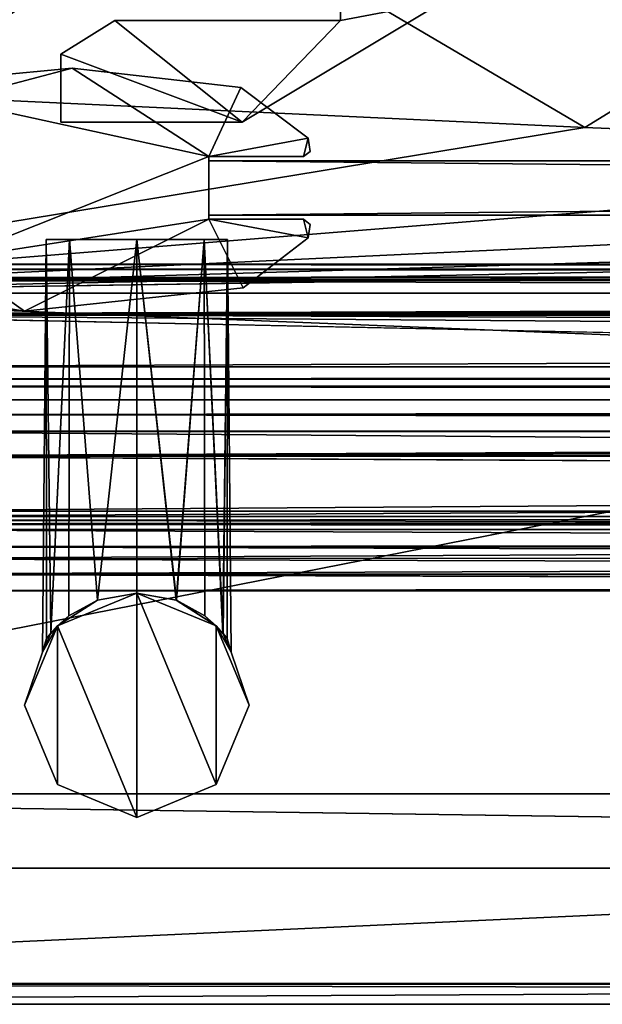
# Model space of a CAD drawing. Header units: metres. Extents: x -1004 to 0, y -708 to 0.
# Tile 3 of 93: x -904 to -861, y -704 to -632. Entities that reach past the tile are written whole.
import ezdxf

# ---------------------------------------------------------------- set-up
doc = ezdxf.new("R2010")
doc.units = ezdxf.units.M

msp = doc.modelspace()

# ---------------------------------------------------------------- linework, layer by layer
at = {"layer": 'top0'}
for points in [[(-921.945618, -649.620239, 184.708984), (-921.945618, -650.622864, 187.784439), (-74.945648, -649.620239, 184.708984)], [(-921.945618, -650.622864, 187.784439), (-74.945648, -650.622864, 187.784439), (-74.945648, -649.620239, 184.708984)], [(-921.945618, -650.000854, 183.984665), (-921.945618, -649.620239, 184.708984), (-74.945648, -650.000854, 183.984665)], [(-921.945618, -649.620239, 184.708984), (-74.945648, -649.620239, 184.708984), (-74.945648, -650.000854, 183.984665)], [(-921.945618, -649.620239, 2040.066406), (-921.945618, -650.000854, 2040.790771), (-74.945648, -649.620239, 2040.066406)], [(-921.945618, -650.000854, 2040.790771), (-74.945648, -650.000488, 2040.790527), (-74.945648, -649.620239, 2040.066406)], [(-921.945618, -650.622559, 2036.991333), (-921.945618, -649.620239, 2040.066406), (-74.945648, -650.622864, 2036.990967)], [(-921.945618, -649.620239, 2040.066406), (-74.945648, -649.620239, 2040.066406), (-74.945648, -650.622864, 2036.990967)], [(-921.945618, -650.000854, 2040.790771), (-921.945618, -650.816833, 2040.737793), (-74.945648, -650.000488, 2040.790527)], [(-921.945618, -650.816833, 2040.737793), (-74.945648, -650.816833, 2040.737793), (-74.945648, -650.000488, 2040.790527)], [(-921.945618, -650.816833, 184.037659), (-921.945618, -650.000854, 183.984665), (-74.945648, -650.816833, 184.037659)], [(-921.945618, -650.000854, 183.984665), (-74.945648, -650.000854, 183.984665), (-74.945648, -650.816833, 184.037659)], [(-921.945618, -653.369629, 2035.28418), (-921.945618, -650.622559, 2036.991333), (-74.945648, -653.369629, 2035.28418)], [(-921.945618, -650.622559, 2036.991333), (-74.945648, -650.622864, 2036.990967), (-74.945648, -653.369629, 2035.28418)], [(-921.945618, -650.622864, 187.784439), (-921.945618, -653.369629, 189.491211), (-74.945648, -650.622864, 187.784439)], [(-921.945618, -653.369629, 189.491211), (-74.945648, -653.369629, 189.491211), (-74.945648, -650.622864, 187.784439)], [(-74.945648, -650.816833, 184.037659), (-74.945648, -650.816833, 184.887695), (-921.945618, -650.816833, 184.037659)], [(-74.945648, -650.816833, 184.887695), (-921.945618, -650.816833, 184.887695), (-921.945618, -650.816833, 184.037659)], [(-921.945618, -653.265991, 188.218597), (-921.945618, -650.816833, 184.887695), (-74.945648, -653.265991, 188.218597)], [(-921.945618, -650.816833, 184.887695), (-74.945648, -650.816833, 184.887695), (-74.945648, -653.265991, 188.218597)], [(-921.945618, -650.816833, 2039.887695), (-921.945618, -653.266418, 2036.556641), (-74.945648, -650.816833, 2039.887695)], [(-921.945618, -653.266418, 2036.556641), (-74.945648, -653.265991, 2036.556763), (-74.945648, -650.816833, 2039.887695)], [(-74.945648, -650.816833, 2040.737793), (-921.945618, -650.816833, 2040.737793), (-74.945648, -650.816833, 2039.887695)], [(-921.945618, -650.816833, 2040.737793), (-921.945618, -650.816833, 2039.887695), (-74.945648, -650.816833, 2039.887695)], [(-921.945618, -657.183899, 186.895203), (-921.945618, -653.265991, 188.218597), (-74.945648, -657.183899, 186.895203)], [(-921.945618, -653.265991, 188.218597), (-74.945648, -653.265991, 188.218597), (-74.945648, -657.183899, 186.895203)], [(-921.945618, -653.266418, 2036.556641), (-921.945618, -657.183899, 2037.880249), (-74.945648, -653.265991, 2036.556763)], [(-921.945618, -657.183899, 2037.880249), (-74.945648, -657.183899, 2037.880249), (-74.945648, -653.265991, 2036.556763)], [(-921.945618, -663.751221, 191.321777), (-491.442871, -662.450012, 191.092346), (-921.945618, -653.369629, 189.491211)], [(-491.442871, -662.450012, 191.092346), (-74.945648, -659.733521, 190.613358), (-921.945618, -653.369629, 189.491211)], [(-921.945618, -653.369629, 189.491211), (-74.945648, -659.733521, 190.613358), (-74.945648, -653.369629, 189.491211)], [(-74.945648, -653.369629, 2035.28418), (-74.945648, -659.733521, 2034.161987), (-921.945618, -653.369629, 2035.28418)], [(-74.945648, -659.733521, 2034.161987), (-921.945618, -663.751221, 2033.453613), (-921.945618, -653.369629, 2035.28418)], [(-74.945648, -658.074341, 185.623535), (-921.945618, -658.074341, 185.623535), (-74.945648, -657.183899, 186.895203)], [(-921.945618, -658.074341, 185.623535), (-921.945618, -657.183899, 186.895203), (-74.945648, -657.183899, 186.895203)], [(-74.945648, -658.07428, 2039.151855), (-74.945648, -657.183899, 2037.880249), (-921.945618, -658.07428, 2039.151855)], [(-74.945648, -657.183899, 2037.880249), (-921.945618, -657.183899, 2037.880249), (-921.945618, -658.07428, 2039.151855)], [(-921.945618, -658.07428, 2039.151855), (-921.945618, -658.616882, 2040.872559), (-74.945648, -658.07428, 2039.151855)], [(-921.945618, -658.616882, 2040.872559), (-74.945648, -658.616882, 2040.872559), (-74.945648, -658.07428, 2039.151855)], [(-921.945618, -658.616882, 183.902832), (-921.945618, -658.074341, 185.623535), (-74.945648, -658.616882, 183.902832)], [(-921.945618, -658.074341, 185.623535), (-74.945648, -658.074341, 185.623535), (-74.945648, -658.616882, 183.902832)], [(-74.945648, -658.616882, 165.387695), (-921.945618, -658.616882, 165.387695), (-74.945648, -658.616882, 183.902832)], [(-921.945618, -658.616882, 165.387695), (-921.945618, -658.616882, 183.902832), (-74.945648, -658.616882, 183.902832)], [(-921.945618, -659.598572, 163.089737), (-921.945618, -658.616882, 165.387695), (-74.945648, -659.598572, 163.089737)], [(-74.945648, -659.598572, 163.089737), (-921.945618, -658.616882, 165.387695), (-74.945648, -658.616882, 165.387695)], [(-74.945648, -658.616882, 2059.387695), (-921.945618, -658.616882, 2059.387695), (-74.945648, -659.598572, 2061.685547)], [(-921.945618, -658.616882, 2059.387695), (-921.945618, -660.693481, 2062.387695), (-74.945648, -659.598572, 2061.685547)], [(-74.945648, -658.616882, 2059.387695), (-74.945648, -658.616882, 2040.872559), (-921.945618, -658.616882, 2059.387695)], [(-74.945648, -658.616882, 2040.872559), (-921.945618, -658.616882, 2040.872559), (-921.945618, -658.616882, 2059.387695)], [(-921.945618, -660.693481, 162.387711), (-74.945648, -659.598572, 163.089737), (-74.945648, -661.929993, 162.189697)], [(-921.945618, -660.693481, 162.387711), (-921.945618, -659.598572, 163.089737), (-74.945648, -659.598572, 163.089737)], [(-921.945618, -660.693481, 2062.387695), (-74.945648, -659.733521, 2061.809082), (-74.945648, -659.598572, 2061.685547)], [(-76.690651, -661.252808, 2062.544434), (-74.945648, -659.733521, 2061.809082), (-921.945618, -660.693481, 2062.387695)], [(-74.945648, -659.733521, 2034.161987), (-77.574402, -662.578308, 2033.6604), (-921.945618, -663.751221, 2033.453613)], [(-921.945618, -661.929993, 162.189697), (-921.945618, -660.693481, 162.387711), (-74.945648, -661.929993, 162.189697)], [(-921.945618, -661.929993, 2062.585693), (-76.690651, -661.252808, 2062.544434), (-921.945618, -660.693481, 2062.387695)], [(-76.690651, -661.252808, 2062.544434), (-921.945618, -661.929993, 2062.585693), (-74.945648, -661.929993, 2062.585693)], [(-74.945648, -661.929993, 162.189697), (-74.945648, -667.79303, 162.189697), (-921.945618, -661.929993, 162.189697)], [(-74.945648, -667.79303, 162.189697), (-921.945618, -667.79303, 162.189697), (-921.945618, -661.929993, 162.189697)], [(-74.945648, -667.79303, 2062.585693), (-74.945648, -661.929993, 2062.585693), (-921.945618, -667.79303, 2062.585693)], [(-74.945648, -661.929993, 2062.585693), (-921.945618, -661.929993, 2062.585693), (-921.945618, -667.79303, 2062.585693)], [(-921.945618, -663.751221, 191.321777), (-492.212006, -663.751221, 191.321777), (-491.442871, -662.450012, 191.092346)], [(-77.574402, -662.578308, 2033.6604), (-77.667168, -663.246643, 2033.542603), (-921.945618, -663.751221, 2033.453613)], [(-921.945618, -663.751221, 2033.453613), (-77.667168, -663.246643, 2033.542603), (-77.397125, -663.751221, 2033.453613)], [(-492.212006, -663.751221, 191.321777), (-921.945618, -663.751221, 191.321777), (-492.865845, -666.04657, 192.018936)], [(-921.945618, -663.751221, 191.321777), (-921.945618, -668.17688, 193.294067), (-492.865845, -666.04657, 192.018936)], [(-921.945618, -668.17688, 2031.481323), (-921.945618, -663.751221, 2033.453613), (-74.945648, -668.17688, 2031.481323)], [(-921.945618, -663.751221, 2033.453613), (-77.138519, -663.859497, 2033.43396), (-74.945648, -668.17688, 2031.481323)], [(-77.397125, -663.751221, 2033.453613), (-77.315857, -663.822693, 2033.440796), (-921.945618, -663.751221, 2033.453613)], [(-77.315857, -663.822693, 2033.440796), (-77.138519, -663.859497, 2033.43396), (-921.945618, -663.751221, 2033.453613)], [(-492.865845, -666.04657, 192.018936), (-921.945618, -668.17688, 193.294067), (-492.839294, -668.17688, 193.294067)], [(-77.455841, -669.776367, 163.059708), (-921.945618, -668.742126, 162.361099), (-74.945648, -667.79303, 162.189697)], [(-921.945618, -668.742126, 162.361099), (-921.945618, -667.79303, 162.189697), (-74.945648, -667.79303, 162.189697)], [(-921.945618, -667.79303, 2062.585693), (-921.945618, -668.742126, 2062.414307), (-74.945648, -667.79303, 2062.585693)], [(-921.945618, -668.742126, 2062.414307), (-77.263412, -668.280029, 2062.544434), (-74.945648, -667.79303, 2062.585693)], [(-921.945618, -668.17688, 209.494019), (-921.945618, -668.456787, 210.185593), (-492.839294, -668.17688, 209.494019)], [(-921.945618, -668.456787, 210.185593), (-492.629425, -669.136536, 210.493225), (-492.839294, -668.17688, 209.494019)], [(-921.945618, -668.17688, 209.494019), (-492.839294, -668.17688, 209.494019), (-921.945618, -668.17688, 193.294067)], [(-492.839294, -668.17688, 209.494019), (-492.839294, -668.17688, 193.294067), (-921.945618, -668.17688, 193.294067)], [(-921.945618, -668.17688, 2015.281372), (-921.945618, -668.17688, 2031.481323), (-492.839294, -668.17688, 2027.092285)], [(-921.945618, -668.17688, 2031.481323), (-74.945648, -668.17688, 2031.481323), (-492.839294, -668.17688, 2027.092285)], [(-492.839294, -668.17688, 2027.092285), (-492.839294, -668.17688, 2015.281372), (-921.945618, -668.17688, 2015.281372)], [(-921.945618, -668.17688, 2015.281372), (-492.839294, -668.17688, 2015.281372), (-921.945618, -668.731934, 2014.385254)], [(-492.839294, -668.17688, 2015.281372), (-492.629456, -669.136536, 2014.282227), (-921.945618, -668.731934, 2014.385254)], [(-77.315857, -668.310974, 2062.538574), (-77.263412, -668.280029, 2062.544434), (-921.945618, -668.742126, 2062.414307)], [(-921.945618, -668.742126, 2062.414307), (-77.667213, -668.887207, 2062.35376), (-77.315857, -668.310974, 2062.538574)], [(-921.945618, -668.456787, 210.185593), (-921.945618, -668.731934, 210.390152), (-492.629425, -669.136536, 210.493225)], [(-921.945618, -668.731934, 210.390152), (-921.945618, -669.136536, 210.493225), (-492.629425, -669.136536, 210.493225)], [(-921.945618, -668.731934, 2014.385254), (-492.629456, -669.136536, 2014.282227), (-921.945618, -669.136536, 2014.282227)], [(-921.945618, -670.40863, 164.219971), (-921.945618, -668.742126, 162.361099), (-77.455841, -669.776367, 163.059708)], [(-921.945618, -670.40863, 2060.55542), (-77.574402, -669.55542, 2061.927979), (-921.945618, -668.742126, 2062.414307)], [(-77.574402, -669.55542, 2061.927979), (-77.667213, -668.887207, 2062.35376), (-921.945618, -668.742126, 2062.414307)], [(-921.945618, -669.136536, 210.493225), (-921.945618, -671.290222, 209.76825), (-492.629425, -669.136536, 210.493225)], [(-921.945618, -671.290222, 209.76825), (-491.82666, -670.949951, 210.012833), (-492.629425, -669.136536, 210.493225)], [(-921.945618, -671.290222, 2015.007202), (-921.945618, -669.136536, 2014.282227), (-491.826691, -670.949951, 2014.762573)], [(-921.945618, -669.136536, 2014.282227), (-492.629456, -669.136536, 2014.282227), (-491.826691, -670.949951, 2014.762573)], [(-921.945618, -670.40863, 2060.55542), (-77.055923, -670.40863, 2060.55542), (-77.574402, -669.55542, 2061.927979)], [(-77.055923, -670.40863, 164.219971), (-921.945618, -670.40863, 164.219971), (-77.455841, -669.776367, 163.059708)], [(-921.945618, -673.650818, 185.906555), (-921.945618, -670.40863, 164.219971), (-74.945648, -672.400208, 173.785278)], [(-921.945618, -670.40863, 164.219971), (-77.055923, -670.40863, 164.219971), (-74.945648, -672.400208, 173.785278)], [(-77.055923, -670.40863, 2060.55542), (-921.945618, -670.40863, 2060.55542), (-74.945648, -672.400208, 2050.98999)], [(-921.945618, -670.40863, 2060.55542), (-921.945618, -673.650818, 2038.868896), (-74.945648, -672.400208, 2050.98999)], [(-921.945618, -671.290222, 209.76825), (-921.945618, -672.425598, 207.799805), (-491.82666, -670.949951, 210.012833)], [(-921.945618, -672.425598, 207.799805), (-490.6091, -672.425598, 207.799805), (-491.82666, -670.949951, 210.012833)], [(-921.945618, -671.290222, 2015.007202), (-491.826691, -670.949951, 2014.762573), (-490.609131, -672.425598, 2016.975586)], [(-921.945618, -672.425598, 2016.975586), (-921.945618, -671.290222, 2015.007202), (-490.609131, -672.425598, 2016.975586)], [(-921.945618, -673.650818, 185.906555), (-74.945648, -672.400208, 173.785278), (-74.945648, -673.650818, 185.906555)], [(-74.945648, -672.400208, 2050.98999), (-921.945618, -673.650818, 2038.868896), (-74.945648, -673.650818, 2038.869385)], [(-490.6091, -672.425598, 207.799805), (-921.945618, -672.425598, 207.799805), (-488.584137, -673.765991, 191.092346)], [(-921.945618, -672.425598, 207.799805), (-921.945618, -673.650818, 185.906555), (-488.584137, -673.765991, 191.092346)], [(-921.945618, -673.650818, 2038.868896), (-921.945618, -672.425598, 2016.975586), (-489.016754, -673.551758, 2027.092285)], [(-921.945618, -672.425598, 2016.975586), (-490.609131, -672.425598, 2016.975586), (-489.016754, -673.551758, 2027.092285)], [(-921.945618, -673.650818, 2038.868896), (-489.016754, -673.551758, 2027.092285), (-74.945648, -673.650818, 2038.869385)], [(-488.584137, -673.765991, 191.092346), (-921.945618, -673.650818, 185.906555), (-74.945648, -673.650818, 185.906555)]]:
    msp.add_3dface(points, dxfattribs=at)
at = {"layer": 'top0123415'}
for points in [[(-901.978088, -676.765442, 1039.820068), (-902.581177, -678.166565, 1042.389282), (-902.318054, -647.814636, 1042.389282)], [(-902.318054, -647.814636, 1042.389282), (-902.581177, -678.166565, 1042.389282), (-902.281555, -677.160828, 1043.304077)], [(-901.978088, -676.765442, 1179.820068), (-902.581177, -678.166565, 1182.389282), (-902.318054, -647.814636, 1182.389282)], [(-902.318054, -647.814636, 1182.389282), (-902.581177, -678.166565, 1182.389282), (-902.281555, -677.160828, 1183.304077)], [(-900.591614, -647.814575, 1047.871338), (-902.318054, -647.814636, 1042.389282), (-901.985596, -676.775085, 1044.932617)], [(-900.591614, -647.814575, 1036.907104), (-901.978088, -676.765442, 1039.820068), (-902.318054, -647.814636, 1042.389282)], [(-900.591614, -647.814575, 1047.871338), (-888.986572, -647.814636, 1042.389282), (-902.318054, -647.814636, 1042.389282)], [(-902.318054, -647.814636, 1042.389282), (-890.710571, -647.814636, 1036.909424), (-900.591614, -647.814575, 1036.907104)], [(-900.591614, -647.814575, 1187.871338), (-902.318054, -647.814636, 1182.389282), (-901.985596, -676.775085, 1184.932617)], [(-900.591614, -647.814575, 1176.907104), (-901.978088, -676.765442, 1179.820068), (-902.318054, -647.814636, 1182.389282)], [(-900.591614, -647.814575, 1187.871338), (-888.986572, -647.814636, 1182.389282), (-902.318054, -647.814636, 1182.389282)], [(-902.318054, -647.814636, 1182.389282), (-890.710571, -647.814636, 1176.909424), (-900.591614, -647.814575, 1176.907104)], [(-902.318054, -647.814636, 1042.389282), (-902.281555, -677.160828, 1043.304077), (-901.985596, -676.775085, 1044.932617)], [(-888.986572, -647.814636, 1042.389282), (-890.710571, -647.814636, 1036.909424), (-902.318054, -647.814636, 1042.389282)], [(-902.318054, -647.814636, 1182.389282), (-902.281555, -677.160828, 1183.304077), (-901.985596, -676.775085, 1184.932617)], [(-888.986572, -647.814636, 1182.389282), (-890.710571, -647.814636, 1176.909424), (-902.318054, -647.814636, 1182.389282)], [(-900.591614, -647.814575, 1047.871338), (-901.985596, -676.775085, 1044.932617), (-900.649719, -675.497803, 1047.792114)], [(-900.591614, -647.814575, 1187.871338), (-901.985596, -676.775085, 1184.932617), (-900.649719, -675.497803, 1187.792114)], [(-900.645508, -675.494629, 1036.980835), (-901.978088, -676.765442, 1039.820068), (-900.591614, -647.814575, 1036.907104)], [(-900.645508, -675.494629, 1176.980835), (-901.978088, -676.765442, 1179.820068), (-900.591614, -647.814575, 1176.907104)], [(-898.553528, -674.339172, 1049.740112), (-900.591614, -647.814575, 1047.871338), (-900.649719, -675.497803, 1047.792114)], [(-898.553528, -674.339172, 1189.740112), (-900.591614, -647.814575, 1187.871338), (-900.649719, -675.497803, 1187.792114)], [(-898.550293, -674.337952, 1035.036377), (-900.645508, -675.494629, 1036.980835), (-900.591614, -647.814575, 1036.907104)], [(-898.550293, -674.337952, 1175.036377), (-900.645508, -675.494629, 1176.980835), (-900.591614, -647.814575, 1176.907104)], [(-895.651855, -647.814636, 1050.554565), (-900.591614, -647.814575, 1047.871338), (-898.553528, -674.339172, 1049.740112)], [(-900.591614, -647.814575, 1036.907104), (-895.651855, -647.814636, 1034.223999), (-898.550293, -674.337952, 1035.036377)], [(-895.651855, -647.814636, 1050.554565), (-890.710693, -647.814636, 1047.869385), (-900.591614, -647.814575, 1047.871338)], [(-890.710693, -647.814636, 1047.869385), (-888.986572, -647.814636, 1042.389282), (-900.591614, -647.814575, 1047.871338)], [(-890.710571, -647.814636, 1036.909424), (-895.651855, -647.814636, 1034.223999), (-900.591614, -647.814575, 1036.907104)], [(-895.651855, -647.814636, 1190.554565), (-900.591614, -647.814575, 1187.871338), (-898.553528, -674.339172, 1189.740112)], [(-900.591614, -647.814575, 1176.907104), (-895.651855, -647.814636, 1174.223999), (-898.550293, -674.337952, 1175.036377)], [(-895.651855, -647.814636, 1190.554565), (-890.710693, -647.814636, 1187.869385), (-900.591614, -647.814575, 1187.871338)], [(-890.710693, -647.814636, 1187.869385), (-888.986572, -647.814636, 1182.389282), (-900.591614, -647.814575, 1187.871338)], [(-890.710571, -647.814636, 1176.909424), (-895.651855, -647.814636, 1174.223999), (-900.591614, -647.814575, 1176.907104)], [(-895.651917, -673.812195, 1050.554565), (-895.651855, -647.814636, 1050.554565), (-898.553528, -674.339172, 1049.740112)], [(-895.651917, -673.812195, 1190.554565), (-895.651855, -647.814636, 1190.554565), (-898.553528, -674.339172, 1189.740112)], [(-895.651855, -647.814636, 1034.223999), (-895.651917, -673.812195, 1034.223999), (-898.550293, -674.337952, 1035.036377)], [(-895.651855, -647.814636, 1174.223999), (-895.651917, -673.812195, 1174.223999), (-898.550293, -674.337952, 1175.036377)], [(-895.651917, -673.812195, 1034.223999), (-895.651855, -647.814636, 1034.223999), (-892.753052, -674.338074, 1035.036621)], [(-895.651855, -647.814636, 1050.554565), (-895.651917, -673.812195, 1050.554565), (-892.749573, -674.339355, 1049.739746)], [(-895.651917, -673.812195, 1174.223999), (-895.651855, -647.814636, 1174.223999), (-892.753052, -674.338074, 1175.036621)], [(-895.651855, -647.814636, 1190.554565), (-895.651917, -673.812195, 1190.554565), (-892.749573, -674.339355, 1189.739746)], [(-895.651855, -647.814636, 1034.223999), (-890.710571, -647.814636, 1036.909424), (-892.753052, -674.338074, 1035.036621)], [(-890.710693, -647.814636, 1047.869385), (-895.651855, -647.814636, 1050.554565), (-892.749573, -674.339355, 1049.739746)], [(-895.651855, -647.814636, 1174.223999), (-890.710571, -647.814636, 1176.909424), (-892.753052, -674.338074, 1175.036621)], [(-890.710693, -647.814636, 1187.869385), (-895.651855, -647.814636, 1190.554565), (-892.749573, -674.339355, 1189.739746)], [(-892.753052, -674.338074, 1035.036621), (-890.710571, -647.814636, 1036.909424), (-890.657776, -675.494873, 1036.981812)], [(-892.753052, -674.338074, 1175.036621), (-890.710571, -647.814636, 1176.909424), (-890.657776, -675.494873, 1176.981812)], [(-892.749573, -674.339355, 1049.739746), (-890.653198, -675.498352, 1047.790649), (-890.710693, -647.814636, 1047.869385)], [(-892.749573, -674.339355, 1189.739746), (-890.653198, -675.498352, 1187.790649), (-890.710693, -647.814636, 1187.869385)], [(-890.653198, -675.498352, 1047.790649), (-889.318054, -676.775085, 1044.932251), (-890.710693, -647.814636, 1047.869385)], [(-890.710693, -647.814636, 1047.869385), (-889.318054, -676.775085, 1044.932251), (-888.986572, -647.814636, 1042.389282)], [(-890.653198, -675.498352, 1187.790649), (-889.318054, -676.775085, 1184.932251), (-890.710693, -647.814636, 1187.869385)], [(-890.710693, -647.814636, 1187.869385), (-889.318054, -676.775085, 1184.932251), (-888.986572, -647.814636, 1182.389282)], [(-890.710571, -647.814636, 1036.909424), (-889.32489, -676.766235, 1039.822998), (-890.657776, -675.494873, 1036.981812)], [(-890.710571, -647.814636, 1036.909424), (-888.986572, -647.814636, 1042.389282), (-889.32489, -676.766235, 1039.822998)], [(-890.710571, -647.814636, 1176.909424), (-889.32489, -676.766235, 1179.822998), (-890.657776, -675.494873, 1176.981812)], [(-890.710571, -647.814636, 1176.909424), (-888.986572, -647.814636, 1182.389282), (-889.32489, -676.766235, 1179.822998)], [(-888.986572, -647.814636, 1042.389282), (-888.723145, -678.166382, 1042.389282), (-889.32489, -676.766235, 1039.822998)], [(-888.986572, -647.814636, 1182.389282), (-888.723145, -678.166382, 1182.389282), (-889.32489, -676.766235, 1179.822998)], [(-889.318054, -676.775085, 1044.932251), (-889.022827, -677.15979, 1043.304077), (-888.986572, -647.814636, 1042.389282)], [(-889.318054, -676.775085, 1184.932251), (-889.022827, -677.15979, 1183.304077), (-888.986572, -647.814636, 1182.389282)], [(-888.986572, -647.814636, 1042.389282), (-889.022827, -677.15979, 1043.304077), (-888.723145, -678.166382, 1042.389282)], [(-888.986572, -647.814636, 1182.389282), (-889.022827, -677.15979, 1183.304077), (-888.723145, -678.166382, 1182.389282)], [(-895.651794, -673.812195, 1237.390137), (-898.553528, -674.339172, 1189.740112), (-901.487061, -676.229248, 1237.390137)], [(-895.651794, -673.812195, 987.389465), (-901.487061, -676.229248, 987.389465), (-898.550293, -674.337952, 1035.036377)], [(-901.487061, -676.229248, 987.389465), (-895.651794, -673.812195, 987.389465), (-895.651855, -690.316895, 987.389465)], [(-895.651794, -673.812195, 1237.390137), (-901.487061, -676.229248, 1237.390137), (-895.651855, -690.316895, 1237.390137)], [(-895.651794, -673.812195, 1237.390137), (-895.651917, -673.812195, 1190.554565), (-898.553528, -674.339172, 1189.740112)], [(-898.550293, -674.337952, 1175.036377), (-895.651917, -673.812195, 1050.554565), (-898.553528, -674.339172, 1049.740112)], [(-898.550293, -674.337952, 1175.036377), (-895.651917, -673.812195, 1174.223999), (-895.651917, -673.812195, 1050.554565)], [(-895.651917, -673.812195, 1034.223999), (-895.651794, -673.812195, 987.389465), (-898.550293, -674.337952, 1035.036377)], [(-892.753052, -674.338074, 1035.036621), (-895.651794, -673.812195, 987.389465), (-895.651917, -673.812195, 1034.223999)], [(-892.749573, -674.339355, 1049.739746), (-895.651917, -673.812195, 1174.223999), (-892.753052, -674.338074, 1175.036621)], [(-892.749573, -674.339355, 1049.739746), (-895.651917, -673.812195, 1050.554565), (-895.651917, -673.812195, 1174.223999)], [(-892.749573, -674.339355, 1189.739746), (-895.651917, -673.812195, 1190.554565), (-895.651794, -673.812195, 1237.390137)], [(-895.651855, -690.316895, 987.389465), (-895.651794, -673.812195, 987.389465), (-889.816528, -687.899902, 987.389465)], [(-889.816528, -687.899902, 1237.390137), (-895.651794, -673.812195, 1237.390137), (-895.651855, -690.316895, 1237.390137)], [(-889.816467, -676.229309, 987.389465), (-895.651794, -673.812195, 987.389465), (-892.753052, -674.338074, 1035.036621)], [(-889.816467, -676.229309, 1237.390137), (-892.749573, -674.339355, 1189.739746), (-895.651794, -673.812195, 1237.390137)], [(-895.651794, -673.812195, 987.389465), (-889.816467, -676.229309, 987.389465), (-889.816528, -687.899902, 987.389465)], [(-889.816467, -676.229309, 1237.390137), (-895.651794, -673.812195, 1237.390137), (-889.816528, -687.899902, 1237.390137)], [(-901.487061, -676.229248, 987.389465), (-900.645508, -675.494629, 1036.980835), (-898.550293, -674.337952, 1035.036377)], [(-898.553528, -674.339172, 1189.740112), (-900.649719, -675.497803, 1187.792114), (-901.487061, -676.229248, 1237.390137)], [(-900.645508, -675.494629, 1176.980835), (-898.550293, -674.337952, 1175.036377), (-900.649719, -675.497803, 1047.792114)], [(-900.649719, -675.497803, 1047.792114), (-898.550293, -674.337952, 1175.036377), (-898.553528, -674.339172, 1049.740112)], [(-890.657776, -675.494873, 1036.981812), (-889.816467, -676.229309, 987.389465), (-892.753052, -674.338074, 1035.036621)], [(-890.657776, -675.494873, 1176.981812), (-892.749573, -674.339355, 1049.739746), (-892.753052, -674.338074, 1175.036621)], [(-890.653198, -675.498352, 1047.790649), (-892.749573, -674.339355, 1049.739746), (-890.657776, -675.494873, 1176.981812)], [(-890.653198, -675.498352, 1187.790649), (-892.749573, -674.339355, 1189.739746), (-889.816467, -676.229309, 1237.390137)], [(-901.487061, -676.229248, 1237.390137), (-900.649719, -675.497803, 1187.792114), (-901.985596, -676.775085, 1184.932617)], [(-900.649719, -675.497803, 1047.792114), (-901.985596, -676.775085, 1044.932617), (-901.978088, -676.765442, 1179.820068)], [(-901.978088, -676.765442, 1179.820068), (-900.645508, -675.494629, 1176.980835), (-900.649719, -675.497803, 1047.792114)], [(-901.978088, -676.765442, 1039.820068), (-900.645508, -675.494629, 1036.980835), (-901.487061, -676.229248, 987.389465)], [(-889.816467, -676.229309, 987.389465), (-890.657776, -675.494873, 1036.981812), (-889.32489, -676.766235, 1039.822998)], [(-889.32489, -676.766235, 1179.822998), (-890.653198, -675.498352, 1047.790649), (-890.657776, -675.494873, 1176.981812)], [(-889.32489, -676.766235, 1179.822998), (-889.318054, -676.775085, 1044.932251), (-890.653198, -675.498352, 1047.790649)], [(-889.318054, -676.775085, 1184.932251), (-890.653198, -675.498352, 1187.790649), (-889.816467, -676.229309, 1237.390137)], [(-903.904175, -682.064514, 1237.390137), (-901.487061, -676.229248, 1237.390137), (-902.581177, -678.166565, 1182.389282)], [(-902.581177, -678.166565, 1042.389282), (-901.487061, -676.229248, 987.389465), (-903.904175, -682.064514, 987.389465)], [(-901.487122, -687.899841, 987.389465), (-903.904175, -682.064514, 987.389465), (-901.487061, -676.229248, 987.389465)], [(-901.487061, -676.229248, 1237.390137), (-903.904175, -682.064514, 1237.390137), (-901.487122, -687.899841, 1237.390137)], [(-902.581177, -678.166565, 1182.389282), (-901.487061, -676.229248, 1237.390137), (-902.281555, -677.160828, 1183.304077)], [(-902.581177, -678.166565, 1042.389282), (-901.978088, -676.765442, 1039.820068), (-901.487061, -676.229248, 987.389465)], [(-901.487061, -676.229248, 1237.390137), (-901.985596, -676.775085, 1184.932617), (-902.281555, -677.160828, 1183.304077)], [(-901.487122, -687.899841, 987.389465), (-901.487061, -676.229248, 987.389465), (-895.651855, -690.316895, 987.389465)], [(-895.651855, -690.316895, 1237.390137), (-901.487061, -676.229248, 1237.390137), (-901.487122, -687.899841, 1237.390137)], [(-889.816528, -687.899902, 987.389465), (-889.816467, -676.229309, 987.389465), (-887.399475, -682.064575, 987.389465)], [(-887.399475, -682.064575, 1237.390137), (-889.816467, -676.229309, 1237.390137), (-889.816528, -687.899902, 1237.390137)], [(-887.399475, -682.064575, 987.389465), (-889.816467, -676.229309, 987.389465), (-888.723145, -678.166382, 1042.389282)], [(-888.723145, -678.166382, 1042.389282), (-889.816467, -676.229309, 987.389465), (-889.32489, -676.766235, 1039.822998)], [(-887.399475, -682.064575, 1237.390137), (-888.723145, -678.166382, 1182.389282), (-889.816467, -676.229309, 1237.390137)], [(-888.723145, -678.166382, 1182.389282), (-889.022827, -677.15979, 1183.304077), (-889.816467, -676.229309, 1237.390137)], [(-889.816467, -676.229309, 1237.390137), (-889.022827, -677.15979, 1183.304077), (-889.318054, -676.775085, 1184.932251)], [(-901.978088, -676.765442, 1179.820068), (-902.281555, -677.160828, 1043.304077), (-902.581177, -678.166565, 1182.389282)], [(-901.985596, -676.775085, 1044.932617), (-902.281555, -677.160828, 1043.304077), (-901.978088, -676.765442, 1179.820068)], [(-888.723145, -678.166382, 1182.389282), (-889.022827, -677.15979, 1043.304077), (-889.32489, -676.766235, 1179.822998)], [(-889.022827, -677.15979, 1043.304077), (-889.318054, -676.775085, 1044.932251), (-889.32489, -676.766235, 1179.822998)], [(-902.281555, -677.160828, 1043.304077), (-902.581177, -678.166565, 1042.389282), (-902.581177, -678.166565, 1182.389282)], [(-888.723145, -678.166382, 1042.389282), (-889.022827, -677.15979, 1043.304077), (-888.723145, -678.166382, 1182.389282)], [(-903.904175, -682.064514, 987.389465), (-903.904175, -682.064514, 1237.390137), (-902.581177, -678.166565, 1182.389282)], [(-902.581177, -678.166565, 1182.389282), (-902.581177, -678.166565, 1042.389282), (-903.904175, -682.064514, 987.389465)], [(-887.399475, -682.064575, 1237.390137), (-887.399475, -682.064575, 987.389465), (-888.723145, -678.166382, 1042.389282)], [(-887.399475, -682.064575, 1237.390137), (-888.723145, -678.166382, 1042.389282), (-888.723145, -678.166382, 1182.389282)], [(-901.487122, -687.899841, 1237.390137), (-903.904175, -682.064514, 1237.390137), (-901.487122, -687.899841, 987.389465)], [(-903.904175, -682.064514, 1237.390137), (-903.904175, -682.064514, 987.389465), (-901.487122, -687.899841, 987.389465)], [(-889.816528, -687.899902, 987.389465), (-887.399475, -682.064575, 987.389465), (-889.816528, -687.899902, 1237.390137)], [(-887.399475, -682.064575, 987.389465), (-887.399475, -682.064575, 1237.390137), (-889.816528, -687.899902, 1237.390137)], [(-895.651855, -690.316895, 1237.390137), (-901.487122, -687.899841, 1237.390137), (-895.651855, -690.316895, 987.389465)], [(-901.487122, -687.899841, 1237.390137), (-901.487122, -687.899841, 987.389465), (-895.651855, -690.316895, 987.389465)], [(-895.651855, -690.316895, 987.389465), (-889.816528, -687.899902, 987.389465), (-895.651855, -690.316895, 1237.390137)], [(-889.816528, -687.899902, 987.389465), (-889.816528, -687.899902, 1237.390137), (-895.651855, -690.316895, 1237.390137)]]:
    msp.add_3dface(points, dxfattribs=at)
at = {"layer": 'top0123417'}
for points in [[(-880.683228, -625.968079, 1035.889648), (-873.041016, -630.261658, 1035.889648), (-880.683533, -631.705139, 1035.889648)], [(-880.683533, -631.705139, 1188.889648), (-880.683228, -625.968079, 1188.889648), (-880.683533, -631.705139, 1035.889648)], [(-880.683228, -625.968079, 1188.889648), (-880.683228, -625.968079, 1035.889648), (-880.683533, -631.705139, 1035.889648)], [(-880.683533, -631.705139, 1188.889648), (-873.041016, -630.261658, 1188.889648), (-880.683228, -625.968079, 1188.889648)], [(-873.041016, -630.261658, 1035.889648), (-887.901245, -639.173279, 1035.889648), (-880.683533, -631.705139, 1035.889648)], [(-873.041016, -630.261658, 1035.889648), (-873.041016, -630.261658, 1188.889648), (-887.901245, -639.173279, 1035.889648)], [(-873.041016, -630.261658, 1188.889648), (-887.901245, -639.173279, 1188.889648), (-887.901245, -639.173279, 1035.889648)], [(-887.901245, -639.173279, 1188.889648), (-873.041016, -630.261658, 1188.889648), (-880.683533, -631.705139, 1188.889648)], [(-887.901245, -639.173279, 1035.889648), (-901.237976, -634.174011, 1035.889648), (-897.258362, -631.705139, 1035.889648)], [(-901.237976, -634.174011, 1035.889648), (-901.237976, -634.174011, 1188.889648), (-897.258362, -631.705139, 1035.889648)], [(-901.237976, -634.174011, 1188.889648), (-897.258362, -631.705139, 1188.889648), (-897.258362, -631.705139, 1035.889648)], [(-897.258362, -631.705139, 1188.889648), (-901.237976, -634.174011, 1188.889648), (-887.901245, -639.173279, 1188.889648)], [(-880.683533, -631.705139, 1035.889648), (-887.901245, -639.173279, 1035.889648), (-897.258362, -631.705139, 1035.889648)], [(-897.258362, -631.705139, 1035.889648), (-897.258362, -631.705139, 1188.889648), (-880.683533, -631.705139, 1035.889648)], [(-897.258362, -631.705139, 1188.889648), (-880.683533, -631.705139, 1188.889648), (-880.683533, -631.705139, 1035.889648)], [(-897.258362, -631.705139, 1188.889648), (-887.901245, -639.173279, 1188.889648), (-880.683533, -631.705139, 1188.889648)], [(-887.901245, -639.173279, 1035.889648), (-901.237976, -639.173218, 1035.889648), (-901.237976, -634.174011, 1035.889648)], [(-901.237976, -639.173218, 1188.889648), (-901.237976, -634.174011, 1188.889648), (-901.237976, -639.173218, 1035.889648)], [(-901.237976, -634.174011, 1188.889648), (-901.237976, -634.174011, 1035.889648), (-901.237976, -639.173218, 1035.889648)], [(-901.237976, -634.174011, 1188.889648), (-901.237976, -639.173218, 1188.889648), (-887.901245, -639.173279, 1188.889648)], [(-887.901245, -639.173279, 1035.889648), (-887.901245, -639.173279, 1188.889648), (-901.237976, -639.173218, 1035.889648)], [(-887.901245, -639.173279, 1188.889648), (-901.237976, -639.173218, 1188.889648), (-901.237976, -639.173218, 1035.889648)]]:
    msp.add_3dface(points, dxfattribs=at)
at = {"layer": 'top012345'}
for points in [[(-900.402405, -635.218567, 2055.5896), (-912.830872, -636.379639, 2055.5896), (-909.313416, -637.568054, 2055.5896)], [(-912.830872, -636.379639, 2055.5896), (-900.402405, -635.218567, 2055.5896), (-912.830811, -636.379639, 169.189713)], [(-900.402405, -635.218567, 2055.5896), (-900.402344, -635.218567, 169.189713), (-912.830811, -636.379639, 169.189713)], [(-912.830811, -636.379639, 169.189713), (-900.402344, -635.218567, 169.189713), (-909.313354, -637.568054, 169.189713)], [(-890.36853, -641.716858, 2055.5896), (-900.402405, -635.218567, 2055.5896), (-909.313416, -637.568054, 2055.5896)], [(-900.402344, -635.218567, 169.189713), (-890.368469, -641.716858, 169.189713), (-909.313354, -637.568054, 169.189713)], [(-890.36853, -641.716858, 2055.5896), (-888.001221, -636.641724, 2055.5896), (-900.402405, -635.218567, 2055.5896)], [(-900.402405, -635.218567, 2055.5896), (-888.001221, -636.641724, 2055.5896), (-900.402344, -635.218567, 169.189713)], [(-888.001221, -636.641724, 2055.5896), (-888.00116, -636.641724, 169.189713), (-900.402344, -635.218567, 169.189713)], [(-900.402344, -635.218567, 169.189713), (-888.00116, -636.641724, 169.189713), (-890.368469, -641.716858, 169.189713)], [(-883.05127, -640.351501, 2055.5896), (-888.001221, -636.641724, 2055.5896), (-890.36853, -641.716858, 2055.5896)], [(-888.00116, -636.641724, 169.189713), (-883.051208, -640.351501, 169.189713), (-890.368469, -641.716858, 169.189713)], [(-888.001221, -636.641724, 2055.5896), (-883.05127, -640.351501, 2055.5896), (-888.00116, -636.641724, 169.189713)], [(-883.05127, -640.351501, 2055.5896), (-883.051208, -640.351501, 169.189713), (-888.00116, -636.641724, 169.189713)], [(-909.313416, -637.568054, 2055.5896), (-909.313416, -649.266846, 2055.5896), (-890.36853, -641.716858, 2055.5896)], [(-909.313354, -637.568054, 169.189713), (-890.368469, -641.716858, 169.189713), (-909.313354, -649.266846, 169.189713)], [(-883.407532, -641.716858, 2055.5896), (-883.05127, -640.351501, 2055.5896), (-890.36853, -641.716858, 2055.5896)], [(-890.368469, -641.716858, 169.189713), (-883.051208, -640.351501, 169.189713), (-883.407471, -641.716858, 169.189713)], [(-883.407532, -641.716858, 2055.5896), (-882.922058, -641.336548, 2055.5896), (-883.05127, -640.351501, 2055.5896)], [(-883.051208, -640.351501, 169.189713), (-882.921997, -641.336548, 169.189713), (-883.407471, -641.716858, 169.189713)], [(-883.05127, -640.351501, 2055.5896), (-882.922058, -641.336548, 2055.5896), (-883.051208, -640.351501, 169.189713)], [(-882.922058, -641.336548, 2055.5896), (-882.921997, -641.336548, 169.189713), (-883.051208, -640.351501, 169.189713)], [(-882.922058, -641.336548, 2055.5896), (-883.407532, -641.716858, 2055.5896), (-882.921997, -641.336548, 169.189713)], [(-883.407532, -641.716858, 2055.5896), (-883.407471, -641.716858, 169.189713), (-882.921997, -641.336548, 169.189713)], [(-909.313416, -649.266846, 2055.5896), (-890.36853, -646.316833, 2055.5896), (-890.36853, -641.716858, 2055.5896)], [(-890.368469, -641.716858, 169.189713), (-890.368469, -646.316833, 169.189713), (-909.313354, -649.266846, 169.189713)], [(-883.407532, -641.716858, 2055.5896), (-890.36853, -641.716858, 2055.5896), (-890.368469, -641.716858, 169.189713)], [(-890.368469, -641.716858, 169.189713), (-890.36853, -641.716858, 2055.5896), (-890.368469, -646.316833, 169.189713)], [(-890.36853, -641.716858, 2055.5896), (-890.36853, -646.316833, 2055.5896), (-890.368469, -646.316833, 169.189713)], [(-883.407471, -641.716858, 169.189713), (-883.407532, -641.716858, 2055.5896), (-890.368469, -641.716858, 169.189713)], [(-903.901672, -653.071838, 2055.5896), (-890.36853, -646.316833, 2055.5896), (-909.313416, -649.266846, 2055.5896)], [(-909.313354, -649.266846, 169.189713), (-890.368469, -646.316833, 169.189713), (-903.901611, -653.071838, 169.189713)], [(-903.901672, -653.071838, 2055.5896), (-887.831238, -651.355347, 2055.5896), (-890.36853, -646.316833, 2055.5896)], [(-890.368469, -646.316833, 169.189713), (-887.831177, -651.355347, 169.189713), (-903.901611, -653.071838, 169.189713)], [(-887.831238, -651.355347, 2055.5896), (-883.050842, -647.68158, 2055.5896), (-890.36853, -646.316833, 2055.5896)], [(-890.36853, -646.316833, 2055.5896), (-883.050842, -647.68158, 2055.5896), (-883.407532, -646.316833, 2055.5896)], [(-890.368469, -646.316833, 169.189713), (-890.36853, -646.316833, 2055.5896), (-883.407471, -646.316833, 169.189713)], [(-890.36853, -646.316833, 2055.5896), (-883.407532, -646.316833, 2055.5896), (-883.407471, -646.316833, 169.189713)], [(-887.831177, -651.355347, 169.189713), (-890.368469, -646.316833, 169.189713), (-883.050781, -647.68158, 169.189713)], [(-890.368469, -646.316833, 169.189713), (-883.407471, -646.316833, 169.189713), (-883.050781, -647.68158, 169.189713)], [(-883.050842, -647.68158, 2055.5896), (-882.922058, -646.697144, 2055.5896), (-883.407532, -646.316833, 2055.5896)], [(-883.407532, -646.316833, 2055.5896), (-882.922058, -646.697144, 2055.5896), (-883.407471, -646.316833, 169.189713)], [(-882.922058, -646.697144, 2055.5896), (-882.921997, -646.697144, 169.189713), (-883.407471, -646.316833, 169.189713)], [(-883.050781, -647.68158, 169.189713), (-883.407471, -646.316833, 169.189713), (-882.921997, -646.697144, 169.189713)], [(-882.922058, -646.697144, 2055.5896), (-883.050842, -647.68158, 2055.5896), (-882.921997, -646.697144, 169.189713)], [(-883.050842, -647.68158, 2055.5896), (-883.050781, -647.68158, 169.189713), (-882.921997, -646.697144, 169.189713)], [(-883.050842, -647.68158, 2055.5896), (-887.831238, -651.355347, 2055.5896), (-883.050781, -647.68158, 169.189713)], [(-887.831238, -651.355347, 2055.5896), (-887.831177, -651.355347, 169.189713), (-883.050781, -647.68158, 169.189713)], [(-919.8479, -650.440247, 2055.5896), (-903.901672, -653.071838, 2055.5896), (-909.313416, -649.266846, 2055.5896)], [(-903.901611, -653.071838, 169.189713), (-919.847839, -650.440247, 169.189713), (-909.313354, -649.266846, 169.189713)], [(-903.901672, -653.071838, 2055.5896), (-919.8479, -650.440247, 2055.5896), (-903.901611, -653.071838, 169.189713)], [(-919.8479, -650.440247, 2055.5896), (-919.847839, -650.440247, 169.189713), (-903.901611, -653.071838, 169.189713)], [(-887.831238, -651.355347, 2055.5896), (-903.901672, -653.071838, 2055.5896), (-887.831177, -651.355347, 169.189713)], [(-903.901672, -653.071838, 2055.5896), (-903.901611, -653.071838, 169.189713), (-887.831177, -651.355347, 169.189713)]]:
    msp.add_3dface(points, dxfattribs=at)
at = {"layer": 'top0123457'}
for points in [[(-486.36853, -642.016846, 193.389709), (-890.36853, -642.016846, 193.389709), (-486.36853, -642.016846, 2031.389771)], [(-890.36853, -642.016846, 193.389709), (-890.36853, -642.016846, 2031.389648), (-486.36853, -642.016846, 2031.389771)], [(-890.36853, -642.016846, 2031.389648), (-890.36853, -646.016846, 2031.389648), (-486.36853, -642.016846, 2031.389771)], [(-890.36853, -646.016846, 2031.389648), (-486.36853, -646.016846, 2031.389771), (-486.36853, -642.016846, 2031.389771)], [(-486.36853, -642.016846, 193.389709), (-486.36853, -646.016846, 193.389709), (-890.36853, -642.016846, 193.389709)], [(-486.36853, -646.016846, 193.389709), (-890.36853, -646.016846, 193.389709), (-890.36853, -642.016846, 193.389709)], [(-890.36853, -646.016846, 193.389709), (-890.36853, -646.016846, 2031.389648), (-890.36853, -642.016846, 193.389709)], [(-890.36853, -646.016846, 2031.389648), (-890.36853, -642.016846, 2031.389648), (-890.36853, -642.016846, 193.389709)], [(-486.36853, -646.016846, 2031.389771), (-890.36853, -646.016846, 2031.389648), (-486.36853, -646.016846, 193.389709)], [(-890.36853, -646.016846, 2031.389648), (-890.36853, -646.016846, 193.389709), (-486.36853, -646.016846, 193.389709)]]:
    msp.add_3dface(points, dxfattribs=at)
at = {"layer": 'top0123459'}
for points in [[(-10, -10, 90), (-787.024658, -653.266907, 90), (-994.049377, -10, 90)], [(-787.024658, -653.266907, 90), (-994.049377, -694.05426, 90), (-994.049377, -10, 90)], [(-914.183655, -637.17749, 135.265106), (-891.541809, -622.599121, 107.470612), (-904.618408, -618.98175, 107.533752)], [(-862.737915, -639.585205, 135.223099), (-891.541809, -622.599121, 107.470612), (-914.183655, -637.17749, 135.265106)], [(-843.000427, -627.41449, 107.386559), (-891.541809, -622.599121, 107.470612), (-862.737915, -639.585205, 135.223099)], [(-811.262512, -641.672729, 135.186676), (-843.000427, -627.41449, 107.386559), (-862.737915, -639.585205, 135.223099)], [(-914.183655, -637.17749, 135.265106), (-936.825439, -651.75592, 163.059708), (-862.737915, -639.585205, 135.223099)], [(-936.825439, -651.75592, 163.059708), (-811.262512, -641.672729, 135.186676), (-862.737915, -639.585205, 135.223099)], [(-811.262512, -641.672729, 135.186676), (-936.825439, -651.75592, 163.059708), (-759.761719, -643.439697, 135.155838)], [(-936.825439, -651.75592, 163.059708), (-708.239746, -644.885803, 135.1306), (-759.761719, -643.439697, 135.155838)], [(-936.825439, -651.75592, 163.059708), (-656.700806, -646.010864, 135.110962), (-708.239746, -644.885803, 135.1306)], [(-605.149109, -646.814575, 135.096939), (-656.700806, -646.010864, 135.110962), (-936.825439, -651.75592, 163.059708)], [(-67.223724, -651.75592, 163.059708), (-605.149109, -646.814575, 135.096939), (-936.825439, -651.75592, 163.059708)], [(-980.601746, -688.566833, 163.059708), (-23.447609, -688.566833, 163.059708), (-936.825439, -651.75592, 163.059708)], [(-936.825439, -651.75592, 163.059708), (-23.447609, -688.566833, 163.059708), (-67.223724, -651.75592, 163.059708)], [(-787.024658, -653.266907, 90), (-787.024658, -694.05426, 90), (-994.049377, -694.05426, 90)], [(-1.527211, -702.527039, 175), (-980.601746, -688.566833, 175), (-1002.522156, -702.527039, 175)], [(-980.601746, -688.566833, 163.059708), (-980.601746, -688.566833, 175), (-23.447609, -688.566833, 163.059708)], [(-980.601746, -688.566833, 175), (-23.447609, -688.566833, 175), (-23.447609, -688.566833, 163.059708)], [(-23.447609, -688.566833, 175), (-980.601746, -688.566833, 175), (-1.527211, -702.527039, 175)], [(-994.049377, -694.05426), (-787.024658, -694.05426), (-1004.049377, -704.05426)], [(-1004.049377, -704.05426), (-787.024658, -694.05426), (-787.024658, -704.05426)], [(-994.049377, -694.05426, 90), (-787.024658, -694.05426, 90), (-994.049377, -694.05426)], [(-787.024658, -694.05426, 90), (-787.024658, -694.05426), (-994.049377, -694.05426)], [(-1002.522156, -702.527039, 175), (-1004.049377, -704.05426), (-787.024658, -702.9198, 129.995056)], [(-787.024658, -702.9198, 129.995056), (-1004.049377, -704.05426), (-787.024658, -704.05426)], [(-1.527211, -702.527039, 175), (-1002.522156, -702.527039, 175), (-217.024689, -702.9198, 129.995056)], [(-217.024689, -702.9198, 129.995056), (-1002.522156, -702.527039, 175), (-787.024658, -702.9198, 129.995056)]]:
    msp.add_3dface(points, dxfattribs=at)

doc.saveas('drawing.dxf')
